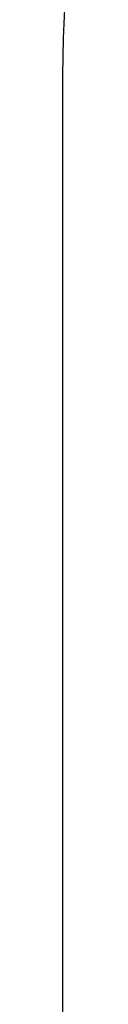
# Model space of a CAD drawing. Header units: millimetres. Extents: x -653 to -103, y 0 to 350.
# Tile 48 of 112: x -486.937 to -486.83, y 264.25 to 306.355. Entities that reach past the tile are written whole.
import ezdxf

# ---------------------------------------------------------------- set-up
doc = ezdxf.new("R2010")
doc.units = ezdxf.units.MM
doc.layers.add('Level Side Table Ferm Living', color=7, linetype='Continuous', true_color=0x000000)

msp = doc.modelspace()

# ---------------------------------------------------------------- linework, layer by layer
at = {"layer": 'Level Side Table Ferm Living'}
for p, q in [((-486.911, 305.57, 450), (-486.83, 307.139, 450)), ((-486.911, 305.57, 448), (-486.83, 307.139, 448)), ((-486.911, 305.57, 449), (-486.83, 307.139, 449)), ((-486.937, 304, 450), (-486.911, 305.57, 450)), ((-486.937, 304, 448), (-486.911, 305.57, 448)), ((-486.937, 304, 449), (-486.911, 305.57, 449)), ((-486.937, 46, 450), (-486.937, 304, 450)), ((-486.937, 304, 450), (-486.937, 304, 448)), ((-486.937, 46, 448), (-486.937, 304, 448)), ((-486.937, 46, 449), (-486.937, 304, 449))]:
    msp.add_line(p, q, dxfattribs=at)

doc.saveas('drawing.dxf')
